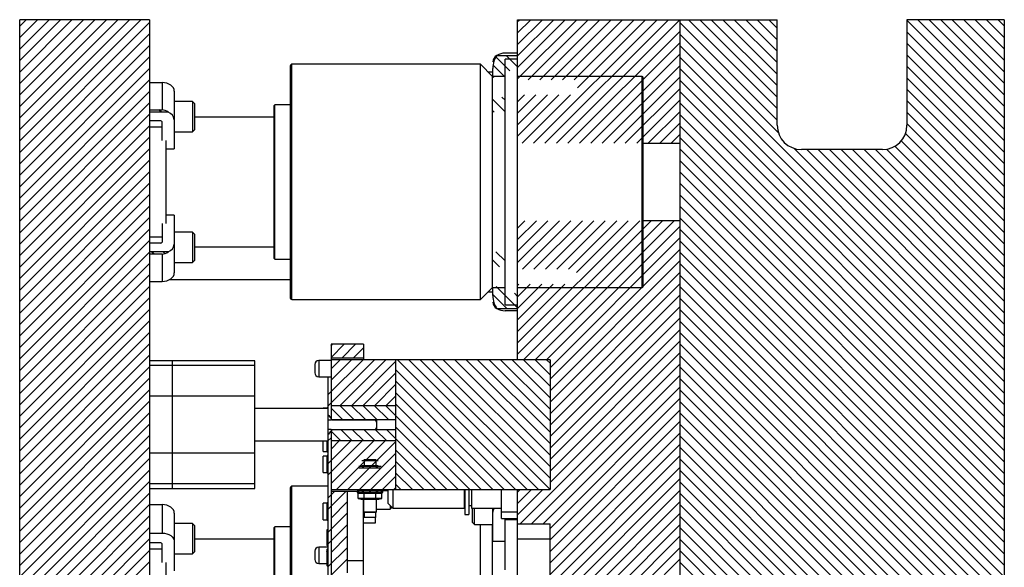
# Model space of a CAD drawing. Header units: inches. Extents: x 1907 to 2452, y -210 to -54.
# Tile 150 of 256: x 1952.76 to 1967.94, y -142.97 to -134.54. Entities that reach past the tile are written whole.
import ezdxf

# ---------------------------------------------------------------- set-up
doc = ezdxf.new("R2010")
doc.units = ezdxf.units.IN
doc.header["$LTSCALE"] = 0.5
doc.header["$MEASUREMENT"] = 0
doc.layers.add('SID-M-F', color=202, linetype='Continuous')
doc.layers.add('SID-M-S', color=105, linetype='Continuous')

msp = doc.modelspace()

# ---------------------------------------------------------------- linework, layer by layer
at = {"layer": 'SID-M-F', "linetype": 'Continuous'}
for p, q in [((1952.7648, -134.63591), (1952.86357, -134.53715)), ((1952.7648, -134.81269), (1953.04034, -134.53715)), ((1952.7648, -134.98946), (1953.21712, -134.53715)), ((1952.7648, -135.16624), (1953.3939, -134.53715)), ((1952.7648, -135.34302), (1953.57067, -134.53715)), ((1952.7648, -135.51979), (1953.74745, -134.53715)), ((1952.7648, -135.69657), (1953.92423, -134.53715)), ((1952.7648, -135.87335), (1954.101, -134.53715)), ((1952.7648, -136.05012), (1954.27778, -134.53715)), ((1952.7648, -136.2269), (1954.45456, -134.53715)), ((1952.7648, -136.40368), (1954.63133, -134.53715)), ((1960.43705, -134.56507), (1960.46496, -134.53715)), ((1960.43705, -134.74184), (1960.64174, -134.53715)), ((1960.43705, -134.91862), (1960.81852, -134.53715)), ((1960.43705, -135.0954), (1960.99529, -134.53715)), ((1960.43705, -135.27217), (1961.17207, -134.53715)), ((1960.43705, -135.44895), (1961.34885, -134.53715)), ((1960.60091, -135.46186), (1961.52562, -134.53715)), ((1960.68215, -136.44129), (1962.58628, -134.53715)), ((1960.77769, -135.46186), (1961.7024, -134.53715)), ((1960.85892, -136.44129), (1962.76306, -134.53715)), ((1960.95446, -135.46186), (1961.87918, -134.53715)), ((1961.0357, -136.44129), (1962.93705, -134.53994)), ((1961.13124, -135.46186), (1962.05595, -134.53715)), ((1961.30802, -135.46186), (1962.23273, -134.53715)), ((1961.36186, -135.5848), (1962.40951, -134.53715)), ((1964.43705, -135.90561), (1963.06859, -134.53715)), ((1964.43705, -135.72883), (1963.24537, -134.53715)), ((1964.43705, -135.55205), (1963.42214, -134.53715)), ((1964.43705, -135.37527), (1963.59892, -134.53715)), ((1964.43705, -135.1985), (1963.7757, -134.53715)), ((1964.43705, -135.02172), (1963.95247, -134.53715)), ((1964.43705, -134.84494), (1964.12925, -134.53715)), ((1964.43705, -134.66817), (1964.30603, -134.53715)), ((1967.93705, -136.04685), (1966.43705, -134.54685)), ((1967.93705, -135.87007), (1966.60412, -134.53715)), ((1967.93705, -135.69329), (1966.7809, -134.53715)), ((1967.93705, -135.51652), (1966.95768, -134.53715)), ((1967.93705, -135.33974), (1967.13445, -134.53715)), ((1967.93705, -135.16296), (1967.31123, -134.53715)), ((1967.93705, -134.98619), (1967.48801, -134.53715)), ((1967.93705, -134.80941), (1967.66479, -134.53715)), ((1967.93705, -134.63263), (1967.84156, -134.53715)), ((1952.7648, -136.58045), (1954.7648, -134.58045)), ((1961.21248, -136.44129), (1962.93705, -134.71672)), ((1964.43705, -136.08238), (1962.93705, -134.58238)), ((1967.93705, -136.22362), (1966.43705, -134.72362)), ((1952.7648, -136.75723), (1954.7648, -134.75723)), ((1964.45778, -136.27989), (1962.93705, -134.75916)), ((1952.7648, -136.93401), (1954.7648, -134.93401)), ((1961.38925, -136.44129), (1962.93705, -134.89349)), ((1967.93705, -139.93594), (1962.93705, -134.93594)), ((1967.93705, -136.4004), (1966.43705, -134.9004)), ((1952.7648, -137.11078), (1954.7648, -135.11078)), ((1960.31975, -135.32385), (1960.10431, -135.1084)), ((1960.43705, -135.26436), (1960.25962, -135.08693)), ((1960.43705, -135.08759), (1960.43639, -135.08693)), ((1961.56603, -136.44129), (1962.93705, -135.07027)), ((1967.93705, -140.11271), (1962.93705, -135.11271)), ((1967.93705, -136.57718), (1966.43705, -135.07718)), ((1952.7648, -137.28756), (1954.7648, -135.28756)), ((1960.24405, -135.42492), (1960.05828, -135.23915)), ((1961.74281, -136.44129), (1962.93705, -135.24705)), ((1967.93705, -140.28949), (1962.93705, -135.28949)), ((1967.93705, -136.75395), (1966.43705, -135.25395)), ((1952.7648, -137.46434), (1954.7648, -135.46434)), ((1960.0708, -135.42845), (1960.05505, -135.41269)), ((1961.91958, -136.44129), (1962.93705, -135.42382)), ((1967.93705, -140.46627), (1962.93705, -135.46627)), ((1967.93705, -136.93073), (1966.43705, -135.43073)), ((1962.09636, -136.44129), (1962.93705, -135.6006)), ((1967.93705, -137.10751), (1966.43705, -135.60751)), ((1952.7648, -137.64112), (1954.7648, -135.64112)), ((1960.24405, -135.95525), (1960.05505, -135.76625)), ((1960.24405, -135.77847), (1960.19461, -135.72903)), ((1960.43705, -135.8025), (1960.54393, -135.69562)), ((1960.43705, -135.97928), (1960.72071, -135.69562)), ((1960.43705, -136.15606), (1960.89748, -135.69562)), ((1960.43705, -136.33283), (1961.07426, -135.69562)), ((1960.50537, -136.44129), (1961.25104, -135.69562)), ((1962.27314, -136.44129), (1962.93705, -135.77738)), ((1967.93705, -140.64304), (1962.93705, -135.64304)), ((1967.93705, -137.28428), (1966.43705, -135.78428)), ((1952.7648, -137.81789), (1954.7648, -135.81789)), ((1954.94924, -135.96374), (1954.91126, -135.92576)), ((1960.07577, -135.96374), (1960.05505, -135.94302)), ((1967.93705, -140.81982), (1962.93705, -135.81982)), ((1952.7648, -137.99467), (1954.7648, -135.99467)), ((1954.77247, -135.96374), (1954.7648, -135.95608)), ((1962.44991, -136.44129), (1962.93705, -135.95415)), ((1967.93705, -140.9966), (1962.93705, -135.9966)), ((1967.93705, -137.46106), (1966.43705, -135.96106)), ((1952.7648, -138.17145), (1954.7648, -136.17145)), ((1962.62669, -136.44129), (1962.93705, -136.13093)), ((1967.93705, -141.17337), (1962.93705, -136.17337)), ((1967.93705, -137.63784), (1966.43705, -136.13784)), ((1952.7648, -138.34822), (1954.7648, -136.34822)), ((1962.80347, -136.44129), (1962.93705, -136.30771)), ((1967.93705, -141.35015), (1962.93705, -136.35015)), ((1967.93705, -137.81461), (1966.41306, -136.29063)), ((1952.7648, -138.525), (1954.7648, -136.525)), ((1967.93705, -141.52693), (1962.93705, -136.52693)), ((1967.93705, -139.75916), (1964.69431, -136.51642)), ((1967.93705, -139.58238), (1964.89181, -136.53715)), ((1967.93705, -139.40561), (1965.06859, -136.53715)), ((1967.93705, -139.22883), (1965.24537, -136.53715)), ((1967.93705, -139.05205), (1965.42214, -136.53715)), ((1967.93705, -138.87527), (1965.59892, -136.53715)), ((1967.93705, -138.6985), (1965.7757, -136.53715)), ((1967.93705, -138.52172), (1965.95247, -136.53715)), ((1967.93705, -138.34494), (1966.12323, -136.53112)), ((1967.93705, -138.16817), (1966.25243, -136.48355)), ((1967.93705, -137.99139), (1966.34784, -136.40218)), ((1952.7648, -138.70178), (1954.7648, -136.70178)), ((1967.93705, -141.7037), (1962.93705, -136.7037)), ((1952.7648, -138.87855), (1954.7648, -136.87855)), ((1967.93705, -141.88048), (1962.93705, -136.88048)), ((1952.7648, -139.05533), (1954.7648, -137.05533)), ((1967.93705, -142.05726), (1962.93705, -137.05726)), ((1952.7648, -139.23211), (1954.7648, -137.23211)), ((1967.93705, -142.23403), (1962.93705, -137.23403)), ((1952.7648, -139.40888), (1954.7648, -137.40888)), ((1967.93705, -142.41081), (1962.93705, -137.41081)), ((1952.7648, -139.58566), (1954.7648, -137.58566)), ((1967.93705, -142.58759), (1962.93705, -137.58759)), ((1952.7648, -139.76244), (1954.7648, -137.76244)), ((1960.43705, -137.74705), (1960.55108, -137.63301)), ((1960.43705, -137.92382), (1960.72786, -137.63301)), ((1960.43705, -138.1006), (1960.90464, -137.63301)), ((1960.43705, -138.27738), (1961.08141, -137.63301)), ((1960.43705, -139.51481), (1962.31885, -137.63301)), ((1960.43705, -139.69159), (1962.49563, -137.63301)), ((1960.51252, -138.37868), (1961.25819, -137.63301)), ((1960.53008, -139.77534), (1962.6724, -137.63301)), ((1960.6893, -138.37868), (1961.43497, -137.63301)), ((1960.70685, -139.77534), (1962.84918, -137.63301)), ((1960.86607, -138.37868), (1961.61174, -137.63301)), ((1960.88363, -139.77534), (1962.93705, -137.72192)), ((1961.04285, -138.37868), (1961.78852, -137.63301)), ((1961.21963, -138.37868), (1961.9653, -137.63301)), ((1961.34393, -138.43115), (1962.14207, -137.63301)), ((1960.93705, -139.8987), (1962.93705, -137.8987)), ((1967.93705, -142.76436), (1962.93705, -137.76436)), ((1952.7648, -139.93921), (1954.7648, -137.93921)), ((1967.93705, -142.94114), (1962.93705, -137.94114)), ((1952.7648, -140.11599), (1954.7648, -138.11599)), ((1954.83594, -138.14853), (1954.79796, -138.11055)), ((1955.00368, -138.1395), (1954.97473, -138.11055)), ((1960.24405, -138.25334), (1960.10126, -138.11055)), ((1960.93705, -140.07547), (1962.93705, -138.07547)), ((1967.93705, -143.11792), (1962.93705, -138.11792)), ((1952.7648, -140.29277), (1954.7648, -138.29277)), ((1960.15919, -138.34526), (1960.05505, -138.24112)), ((1960.93705, -140.25225), (1962.93705, -138.25225)), ((1967.93705, -143.29469), (1962.93705, -138.29469)), ((1952.7648, -140.46954), (1954.7648, -138.46954)), ((1960.93705, -140.42903), (1962.93705, -138.42903)), ((1967.93705, -143.47147), (1962.93705, -138.47147)), ((1952.7648, -140.64632), (1954.7648, -138.64632)), ((1960.43705, -138.97667), (1960.10623, -138.64585)), ((1960.43705, -138.63093), (1960.45554, -138.61243)), ((1960.43705, -138.80771), (1960.63232, -138.61243)), ((1960.43705, -138.98448), (1960.8091, -138.61243)), ((1960.43705, -139.16126), (1960.98587, -138.61243)), ((1960.43705, -139.33804), (1961.16265, -138.61243)), ((1960.93705, -140.6058), (1962.93705, -138.6058)), ((1967.93705, -143.64825), (1962.93705, -138.64825)), ((1952.7648, -140.8231), (1954.7648, -138.8231)), ((1960.27096, -138.98737), (1960.05505, -138.77145)), ((1960.43705, -138.7999), (1960.3876, -138.75045)), ((1960.93705, -140.78258), (1962.93705, -138.78258)), ((1967.93705, -143.82502), (1962.93705, -138.82502)), ((1960.93705, -140.95936), (1962.93705, -138.95936)), ((1952.7648, -140.99987), (1954.7648, -138.99987)), ((1967.93705, -144.0018), (1962.93705, -139.0018)), ((1952.7648, -141.17665), (1954.7648, -139.17665)), ((1960.93705, -141.13613), (1962.93705, -139.13613)), ((1967.93705, -144.17858), (1962.93705, -139.17858)), ((1952.7648, -141.35343), (1954.7648, -139.35343)), ((1960.93705, -141.31291), (1962.93705, -139.31291)), ((1967.93705, -144.35535), (1962.93705, -139.35535)), ((1952.7648, -141.5302), (1954.7648, -139.5302)), ((1957.56205, -139.56139), (1957.58628, -139.53715)), ((1957.56205, -139.73816), (1957.76306, -139.53715)), ((1957.7329, -139.74409), (1957.93984, -139.53715)), ((1960.93705, -141.48969), (1962.93705, -139.48969)), ((1967.93705, -144.53213), (1962.93705, -139.53213)), ((1952.7648, -141.70698), (1954.7648, -139.70698)), ((1957.90968, -139.74409), (1958.06205, -139.59172)), ((1960.93705, -141.66646), (1962.93705, -139.66646)), ((1967.93705, -144.70891), (1962.93705, -139.70891)), ((1952.7648, -141.88376), (1954.7648, -139.88376)), ((1957.5148, -140.31574), (1958.0552, -139.77534)), ((1957.5148, -140.49251), (1958.23198, -139.77534)), ((1957.56205, -139.91494), (1957.70165, -139.77534)), ((1957.56205, -140.09172), (1957.87843, -139.77534)), ((1957.70535, -140.47874), (1958.40876, -139.77534)), ((1957.88213, -140.47874), (1958.56205, -139.79882)), ((1960.58406, -141.77534), (1958.58406, -139.77534)), ((1960.76084, -141.77534), (1958.76084, -139.77534)), ((1960.93705, -141.77477), (1958.93762, -139.77534)), ((1960.93705, -141.59799), (1959.11439, -139.77534)), ((1960.93705, -141.42122), (1959.29117, -139.77534)), ((1960.93705, -141.24444), (1959.46795, -139.77534)), ((1960.93705, -141.06766), (1959.64472, -139.77534)), ((1960.93705, -140.89089), (1959.8215, -139.77534)), ((1960.93705, -140.71411), (1959.99828, -139.77534)), ((1960.93705, -140.53733), (1960.17505, -139.77534)), ((1960.93705, -140.36056), (1960.35183, -139.77534)), ((1960.47707, -142.30322), (1962.93705, -139.84324)), ((1960.93705, -140.18378), (1960.52861, -139.77534)), ((1960.93705, -140.007), (1960.70538, -139.77534)), ((1960.93705, -139.83023), (1960.88216, -139.77534)), ((1967.93705, -144.88568), (1962.93705, -139.88568)), ((1958.0589, -140.47874), (1958.56205, -139.9756)), ((1960.40729, -141.77534), (1958.56205, -139.9301)), ((1960.65384, -142.30322), (1962.93705, -140.02002)), ((1952.7648, -142.06053), (1954.7648, -140.06053)), ((1958.23568, -140.47874), (1958.56205, -140.15238)), ((1960.23051, -141.77534), (1958.56205, -140.10688)), ((1967.93705, -145.06246), (1962.93705, -140.06246)), ((1952.7648, -142.23731), (1954.7648, -140.23731)), ((1958.41246, -140.47874), (1958.56205, -140.32915)), ((1960.05373, -141.77534), (1958.56205, -140.28365)), ((1960.83062, -142.30322), (1962.93705, -140.19679)), ((1967.93705, -145.23924), (1962.93705, -140.23924)), ((1952.7648, -142.41409), (1954.7648, -140.41409)), ((1957.91521, -140.69747), (1957.69648, -140.47874)), ((1958.09198, -140.69747), (1957.87325, -140.47874)), ((1958.26876, -140.69747), (1958.05003, -140.47874)), ((1958.44554, -140.69747), (1958.22681, -140.47874)), ((1959.70018, -141.77534), (1958.40358, -140.47874)), ((1959.87695, -141.77534), (1958.56205, -140.46043)), ((1960.93705, -142.37357), (1962.93705, -140.37357)), ((1967.93705, -145.41601), (1962.93705, -140.41601)), ((1952.7648, -142.59086), (1954.7648, -140.59086)), ((1957.73843, -140.69747), (1957.56205, -140.52109)), ((1960.93705, -142.55035), (1962.93705, -140.55035)), ((1967.93705, -145.59279), (1962.93705, -140.59279)), ((1952.7648, -142.76764), (1954.7648, -140.76764)), ((1960.93705, -142.72712), (1962.93705, -140.72712)), ((1967.93705, -145.76957), (1962.93705, -140.76957)), ((1952.7648, -142.94442), (1954.7648, -140.94442)), ((1957.71274, -141.02534), (1957.56205, -140.87464)), ((1957.88952, -141.02534), (1957.71738, -140.8532)), ((1958.06629, -141.02534), (1957.89416, -140.8532)), ((1958.24307, -141.02534), (1958.07093, -140.8532)), ((1958.41985, -141.02534), (1958.24771, -140.8532)), ((1959.34662, -141.77534), (1958.42449, -140.8532)), ((1959.5234, -141.77534), (1958.56205, -140.81398)), ((1960.93705, -142.9039), (1962.93705, -140.9039)), ((1967.93705, -145.94634), (1962.93705, -140.94634)), ((1957.5148, -141.02284), (1957.56205, -140.9756)), ((1957.5148, -141.3764), (1957.86586, -141.02534)), ((1957.5148, -141.55317), (1958.04264, -141.02534)), ((1957.56205, -141.15238), (1957.68909, -141.02534)), ((1957.56205, -141.68271), (1958.21942, -141.02534)), ((1957.64619, -141.77534), (1958.39619, -141.02534)), ((1957.82297, -141.77534), (1958.56205, -141.03626)), ((1960.93705, -143.08068), (1962.93705, -141.08068)), ((1952.7648, -143.12119), (1954.7648, -141.12119)), ((1957.99975, -141.77534), (1958.56205, -141.21304)), ((1959.16985, -141.77534), (1958.56205, -141.16754)), ((1967.93705, -146.12312), (1962.93705, -141.12312)), ((1952.7648, -143.29797), (1954.7648, -141.29797)), ((1958.17652, -141.77534), (1958.56205, -141.38981)), ((1958.99307, -141.77534), (1958.56205, -141.34431)), ((1960.93705, -143.25745), (1962.93705, -141.25745)), ((1967.93705, -146.2999), (1962.93705, -141.2999)), ((1952.7648, -143.47475), (1954.7648, -141.47475)), ((1958.81629, -141.77534), (1958.56205, -141.52109)), ((1960.93705, -143.43423), (1962.93705, -141.43423)), ((1967.93705, -146.47667), (1962.93705, -141.47667)), ((1952.7648, -143.65152), (1954.7648, -141.65152)), ((1958.3533, -141.77534), (1958.56205, -141.56659)), ((1958.63952, -141.77534), (1958.56205, -141.69787)), ((1960.93705, -143.61101), (1962.93705, -141.61101)), ((1967.93705, -146.65345), (1962.93705, -141.65345)), ((1952.7648, -143.8283), (1954.7648, -141.8283)), ((1957.5148, -141.90673), (1957.61494, -141.80659)), ((1957.5148, -142.0835), (1957.79172, -141.80659)), ((1958.53008, -141.77534), (1958.56205, -141.74337)), ((1960.43705, -141.81291), (1960.47462, -141.77534)), ((1960.43705, -141.98969), (1960.6514, -141.77534)), ((1960.43705, -142.16646), (1960.82817, -141.77534)), ((1960.93705, -143.78778), (1962.93705, -141.78778)), ((1967.93705, -146.83023), (1962.93705, -141.83023)), ((1952.7648, -144.00508), (1954.7648, -142.00508)), ((1957.56205, -142.21304), (1957.81205, -141.96304)), ((1960.93705, -143.96456), (1962.93705, -141.96456)), ((1967.93705, -147.007), (1962.93705, -142.007)), ((1957.5148, -142.43706), (1957.81205, -142.13981)), ((1960.93705, -144.14134), (1962.93705, -142.14134)), ((1952.7648, -144.18185), (1954.7648, -142.18185)), ((1967.93705, -147.18378), (1962.93705, -142.18378)), ((1952.7648, -144.35863), (1954.7648, -142.35863)), ((1957.5148, -142.61383), (1957.81205, -142.31659)), ((1960.93705, -144.31811), (1962.93705, -142.31811)), ((1967.93705, -147.36056), (1962.93705, -142.36056)), ((1952.7648, -144.53541), (1954.7648, -142.53541)), ((1957.56205, -142.74337), (1957.81205, -142.49337)), ((1960.93705, -144.49489), (1962.93705, -142.49489)), ((1967.93705, -147.53733), (1962.93705, -142.53733)), ((1952.7648, -144.71218), (1954.7648, -142.71218)), ((1957.5148, -142.96739), (1957.81205, -142.67014)), ((1960.93705, -144.67167), (1962.93705, -142.67167)), ((1967.93705, -147.71411), (1962.93705, -142.71411)), ((1952.7648, -144.88896), (1954.7648, -142.88896)), ((1957.5148, -143.14416), (1957.81205, -142.84692)), ((1960.93705, -144.84844), (1962.93705, -142.84844)), ((1967.93705, -147.89089), (1962.93705, -142.89089))]:
    msp.add_line(p, q, dxfattribs=at)
at = {"layer": 'SID-M-S'}
for p, q in [((1954.7648, -134.53715), (1952.7648, -134.53715)), ((1952.7648, -153.03715), (1952.7648, -134.53715)), ((1954.7648, -134.53715), (1954.7648, -141.21265)), ((1960.43705, -134.53715), (1964.43705, -134.53715)), ((1960.43705, -139.77534), (1960.43705, -134.53715)), ((1962.93705, -134.53715), (1962.93705, -153.03715)), ((1964.43705, -136.16215), (1964.43705, -134.53715)), ((1966.43705, -134.53715), (1966.43705, -136.16215)), ((1967.93705, -134.53715), (1966.43705, -134.53715)), ((1967.93705, -134.53715), (1967.93705, -153.03715)), ((1960.11878, -135.08693), (1960.43705, -135.08693)), ((1960.43705, -135.05336), (1960.24405, -135.05336)), ((1960.43705, -135.14565), (1960.24405, -135.14565)), ((1960.24405, -138.92865), (1960.24405, -135.14565)), ((1956.93705, -138.82965), (1956.93705, -135.24465)), ((1959.86355, -135.22465), (1956.95705, -135.22465)), ((1956.95705, -138.84965), (1956.95705, -135.22465)), ((1960.05105, -135.41215), (1959.86355, -135.22465)), ((1959.86355, -138.84965), (1959.86355, -135.22465)), ((1960.05505, -135.41215), (1960.05505, -135.28708)), ((1960.05505, -135.34437), (1959.98326, -135.34437)), ((1960.24405, -135.41215), (1960.05105, -135.41215)), ((1960.05105, -138.66215), (1960.05105, -135.41215)), ((1962.35455, -135.41215), (1960.43705, -135.41215)), ((1962.35455, -138.66215), (1962.35455, -135.41215)), ((1962.37455, -138.64215), (1962.37455, -135.43215)), ((1954.7648, -135.50635), (1954.9578, -135.50635)), ((1954.9578, -135.50635), (1954.9578, -135.92576)), ((1954.99468, -135.50892), (1954.9578, -135.50635)), ((1955.03013, -135.51652), (1954.99468, -135.50892)), ((1955.06281, -135.52887), (1955.03013, -135.51652)), ((1955.09145, -135.54549), (1955.06281, -135.52887)), ((1955.11495, -135.56574), (1955.09145, -135.54549)), ((1955.13242, -135.58885), (1955.11495, -135.56574)), ((1955.14317, -135.61392), (1955.13242, -135.58885)), ((1955.1468, -135.63999), (1955.14317, -135.61392)), ((1955.1468, -135.63999), (1955.1468, -136.52438)), ((1954.7648, -135.92576), (1954.9578, -135.92576)), ((1955.42805, -135.79735), (1955.1468, -135.79735)), ((1955.4593, -135.8286), (1955.42805, -135.79735)), ((1955.42805, -135.79735), (1955.42805, -136.2661)), ((1955.4593, -135.8286), (1955.4593, -136.23485)), ((1956.68705, -138.21677), (1956.68705, -135.85752)), ((1956.93705, -135.84965), (1956.69492, -135.84965)), ((1956.69492, -138.22465), (1956.69492, -135.84965)), ((1955.05491, -135.96374), (1954.7648, -135.96374)), ((1956.68705, -136.03715), (1955.4593, -136.03715)), ((1954.9403, -136.09678), (1954.7648, -136.09678)), ((1954.7648, -136.18798), (1954.9578, -136.18798)), ((1954.9578, -136.40008), (1954.9578, -136.10916)), ((1955.42805, -136.2661), (1955.4593, -136.23485)), ((1955.1468, -136.2661), (1955.42805, -136.2661)), ((1955.0148, -136.40008), (1955.0148, -137.67422)), ((1955.0148, -136.52438), (1955.1468, -136.52438)), ((1962.37455, -136.44129), (1962.93705, -136.44129)), ((1966.06205, -136.53715), (1964.81205, -136.53715)), ((1955.1468, -137.54992), (1955.0148, -137.54992)), ((1955.1468, -137.54992), (1955.1468, -138.43431)), ((1954.9578, -137.67422), (1954.9578, -137.96514)), ((1962.93705, -137.63301), (1962.37455, -137.63301)), ((1954.9578, -137.88632), (1954.7648, -137.88632)), ((1955.42805, -137.80819), (1955.1468, -137.80819)), ((1955.4593, -137.83944), (1955.42805, -137.80819)), ((1955.42805, -137.80819), (1955.42805, -138.27694)), ((1955.4593, -137.83944), (1955.4593, -138.24569)), ((1954.9403, -137.97752), (1954.7648, -137.97752)), ((1955.4593, -138.03715), (1956.68705, -138.03715)), ((1955.05491, -138.11055), (1954.7648, -138.11055)), ((1954.9578, -138.14853), (1954.7648, -138.14853)), ((1954.9578, -138.14853), (1954.9578, -138.56795)), ((1955.1468, -138.27694), (1955.42805, -138.27694)), ((1955.42805, -138.27694), (1955.4593, -138.24569)), ((1956.69492, -138.22465), (1956.93705, -138.22465)), ((1955.09145, -138.52881), (1955.11495, -138.50855)), ((1955.11495, -138.50855), (1955.13242, -138.48545)), ((1955.13242, -138.48545), (1955.14317, -138.46038)), ((1955.14317, -138.46038), (1955.1468, -138.43431)), ((1954.7648, -138.56795), (1954.9578, -138.56795)), ((1954.9578, -138.56795), (1954.99468, -138.56538)), ((1954.99468, -138.56538), (1955.03013, -138.55778)), ((1955.03013, -138.55778), (1955.06281, -138.54543)), ((1955.06281, -138.54543), (1955.09145, -138.52881)), ((1955.0785, -138.53715), (1956.93705, -138.53715)), ((1959.86355, -138.84965), (1960.05105, -138.66215)), ((1960.05105, -138.66215), (1960.24405, -138.66215)), ((1960.05505, -138.78722), (1960.05505, -138.66215)), ((1960.43705, -138.66215), (1962.35455, -138.66215)), ((1959.98326, -138.72993), (1960.05505, -138.72993)), ((1956.95705, -138.84965), (1959.86355, -138.84965)), ((1960.24405, -138.92865), (1960.43705, -138.92865)), ((1960.11878, -138.98737), (1960.43705, -138.98737)), ((1960.43705, -139.02094), (1960.24405, -139.02094)), ((1957.56205, -139.53715), (1957.56205, -140.69924)), ((1958.06205, -139.53715), (1957.56205, -139.53715)), ((1958.06205, -139.53715), (1958.06205, -139.77534)), ((1956.3898, -139.79034), (1954.7648, -139.79034)), ((1956.3898, -139.86548), (1954.7648, -139.86548)), ((1955.1148, -139.79034), (1955.1148, -141.76034)), ((1956.3898, -141.76034), (1956.3898, -139.79034)), ((1957.31205, -139.84915), (1957.31205, -139.97515)), ((1957.56205, -139.78715), (1957.37405, -139.78715)), ((1957.37405, -139.78715), (1957.37405, -140.03715)), ((1957.56205, -139.74409), (1958.06205, -139.74409)), ((1960.93705, -139.77534), (1957.56205, -139.77534)), ((1958.56205, -141.77534), (1958.56205, -139.77534)), ((1960.93705, -139.77534), (1960.93705, -141.77534)), ((1957.37405, -140.03715), (1957.56205, -140.03715)), ((1957.5148, -140.03715), (1957.5148, -152.53715)), ((1956.3898, -140.33803), (1954.7648, -140.33803)), ((1957.56205, -140.47874), (1958.56205, -140.47874)), ((1957.5148, -140.52534), (1956.3898, -140.52534)), ((1957.49805, -140.52014), (1957.44205, -140.52014)), ((1957.44205, -140.52534), (1957.44205, -140.52014)), ((1957.49805, -140.52014), (1957.49805, -140.52534)), ((1957.5148, -140.69924), (1957.56205, -140.69924)), ((1957.56205, -140.69747), (1958.56205, -140.69747)), ((1957.5748, -140.69828), (1958.2448, -140.69828)), ((1958.2448, -140.69828), (1958.2648, -140.73877)), ((1958.2648, -140.69747), (1958.2648, -140.8532)), ((1957.56205, -140.85143), (1957.5148, -140.85143)), ((1957.56205, -140.85143), (1957.56205, -148.60408)), ((1958.56205, -140.8532), (1957.56205, -140.8532)), ((1958.2448, -140.85239), (1957.5748, -140.85239)), ((1956.3898, -141.02534), (1957.5148, -141.02534)), ((1957.44205, -141.18605), (1957.44205, -141.02534)), ((1957.49805, -141.02534), (1957.49805, -141.18605)), ((1958.56205, -141.02534), (1957.56205, -141.02534)), ((1956.3898, -141.21265), (1954.7648, -141.21265)), ((1954.7648, -141.21265), (1954.7648, -149.1654)), ((1957.44205, -141.18605), (1957.49805, -141.18605)), ((1957.49805, -141.25833), (1957.44205, -141.25833)), ((1957.44205, -141.51282), (1957.44205, -141.25833)), ((1957.49805, -141.25833), (1957.49805, -141.51282)), ((1958.03703, -141.32769), (1958.28706, -141.32769)), ((1958.25565, -141.31536), (1958.06845, -141.31536)), ((1958.07113, -141.32769), (1958.07113, -141.40933)), ((1958.25297, -141.32769), (1958.25297, -141.40933)), ((1957.44205, -141.51282), (1957.49805, -141.51282)), ((1958.33252, -141.42166), (1957.99157, -141.42166)), ((1958.33252, -141.44528), (1957.99157, -141.44528)), ((1958.28706, -141.40933), (1958.03703, -141.40933)), ((1958.05224, -141.44528), (1958.05224, -141.42166)), ((1958.05905, -141.42166), (1958.05905, -141.44528)), ((1958.158, -141.44528), (1958.158, -141.42166)), ((1958.16205, -141.42166), (1958.16205, -141.44528)), ((1958.16609, -141.42166), (1958.16609, -141.44528)), ((1958.26505, -141.44528), (1958.26505, -141.42166)), ((1958.27185, -141.42166), (1958.27185, -141.44528)), ((1956.3898, -141.68519), (1954.7648, -141.68519)), ((1954.7648, -141.76034), (1956.3898, -141.76034)), ((1956.93705, -145.32965), (1956.93705, -141.74465)), ((1957.5148, -141.72465), (1956.95705, -141.72465)), ((1956.95705, -145.34965), (1956.95705, -141.72465)), ((1957.56205, -141.77534), (1960.93705, -141.77534)), ((1957.9652, -141.80659), (1957.56205, -141.80659)), ((1957.81205, -141.80659), (1957.81205, -143.05659)), ((1957.9652, -141.79437), (1957.9652, -141.81799)), ((1957.9652, -141.79437), (1958.3589, -141.79437)), ((1957.9652, -141.81799), (1958.3589, -141.81799)), ((1958.02622, -141.81799), (1957.9802, -141.83032)), ((1957.9802, -141.91196), (1957.9802, -141.83032)), ((1957.9802, -141.83032), (1958.34389, -141.83032)), ((1957.98134, -141.81799), (1957.98134, -141.79437)), ((1957.9847, -141.79437), (1957.9847, -141.81799)), ((1958.05224, -141.81799), (1958.05224, -141.79437)), ((1958.05905, -141.79437), (1958.05905, -141.81799)), ((1958.06205, -141.77534), (1958.06205, -141.79437)), ((1958.06362, -141.77534), (1958.06362, -141.79437)), ((1958.07113, -141.91196), (1958.07113, -141.83032)), ((1958.158, -141.81799), (1958.158, -141.79437)), ((1958.16205, -141.81799), (1958.16205, -141.79437)), ((1958.16609, -141.79437), (1958.16609, -141.81799)), ((1958.25297, -141.91196), (1958.25297, -141.83032)), ((1958.26047, -141.79437), (1958.26047, -141.77534)), ((1958.26505, -141.81799), (1958.26505, -141.79437)), ((1958.27185, -141.79437), (1958.27185, -141.81799)), ((1958.34389, -141.83032), (1958.29787, -141.81799)), ((1958.31408, -141.79437), (1958.31415, -141.7942)), ((1958.31415, -141.7942), (1958.31655, -141.78215)), ((1958.31655, -141.78215), (1958.31655, -141.77534)), ((1958.32005, -141.77534), (1958.32005, -141.78715)), ((1958.32005, -141.78715), (1958.43705, -141.78715)), ((1958.33939, -141.81799), (1958.33939, -141.79437)), ((1958.34275, -141.79437), (1958.34275, -141.81799)), ((1958.34389, -141.91196), (1958.34389, -141.83032)), ((1958.3589, -141.81799), (1958.3589, -141.79437)), ((1958.43705, -141.77534), (1958.43705, -141.98215)), ((1958.51705, -141.77534), (1958.51705, -142.06215)), ((1959.61505, -141.77534), (1959.61505, -142.06215)), ((1959.62505, -141.77534), (1959.62505, -142.16114)), ((1959.68705, -141.77534), (1959.68705, -142.16114)), ((1959.72705, -141.77534), (1959.72705, -142.06215)), ((1960.18705, -142.22215), (1960.18705, -141.77534)), ((1960.43705, -147.72809), (1960.43705, -141.77534)), ((1954.7648, -142.00635), (1954.9578, -142.00635)), ((1954.9578, -142.00635), (1954.9578, -142.44475)), ((1954.99468, -142.00892), (1954.9578, -142.00635)), ((1955.03013, -142.01652), (1954.99468, -142.00892)), ((1957.49805, -141.98668), (1957.44205, -141.98668)), ((1957.44205, -142.24116), (1957.44205, -141.98668)), ((1957.49805, -141.98668), (1957.49805, -142.24116)), ((1957.9802, -141.91196), (1958.02622, -141.92429)), ((1958.34389, -141.91196), (1957.9802, -141.91196)), ((1958.02622, -141.92429), (1958.29787, -141.92429)), ((1958.06205, -147.57914), (1958.06205, -141.92429)), ((1958.06362, -141.92429), (1958.06362, -142.11786)), ((1958.26047, -142.11786), (1958.26047, -141.92429)), ((1958.29787, -141.92429), (1958.34389, -141.91196)), ((1958.43705, -141.98215), (1958.51705, -142.06215)), ((1955.06281, -142.02887), (1955.03013, -142.01652)), ((1955.09145, -142.04549), (1955.06281, -142.02887)), ((1955.11495, -142.06574), (1955.09145, -142.04549)), ((1955.13242, -142.08885), (1955.11495, -142.06574)), ((1955.14317, -142.11392), (1955.13242, -142.08885)), ((1955.1468, -142.13999), (1955.14317, -142.11392)), ((1955.1468, -142.13999), (1955.1468, -143.02438)), ((1958.06205, -142.16215), (1958.07346, -142.16215)), ((1958.06362, -142.11786), (1958.07346, -142.1277)), ((1958.06362, -142.11786), (1958.26047, -142.11786)), ((1958.07346, -142.1277), (1958.07346, -142.20644)), ((1958.25063, -142.1277), (1958.07346, -142.1277)), ((1958.25063, -142.1277), (1958.26047, -142.11786)), ((1958.25063, -142.20644), (1958.25063, -142.1277)), ((1958.26047, -142.07465), (1958.47455, -142.07465)), ((1958.47455, -142.01965), (1958.47455, -142.07465)), ((1958.47455, -142.07465), (1958.49955, -142.04965)), ((1958.49955, -142.04465), (1958.49955, -142.04965)), ((1958.51705, -142.06215), (1959.61505, -142.06215)), ((1959.61505, -142.05657), (1959.62505, -142.04818)), ((1959.62505, -142.16114), (1959.68705, -142.16114)), ((1959.68705, -142.01965), (1959.72705, -142.01965)), ((1959.72705, -142.06215), (1960.18705, -142.06215)), ((1959.74255, -142.28187), (1959.74255, -142.06215)), ((1959.7738, -142.31312), (1959.7738, -142.06215)), ((1960.05505, -142.57139), (1960.05505, -142.06215)), ((1960.18705, -142.11677), (1960.43705, -142.11677)), ((1955.42805, -142.29735), (1955.1468, -142.29735)), ((1955.4593, -142.3286), (1955.42805, -142.29735)), ((1955.42805, -142.29735), (1955.42805, -142.7661)), ((1957.44205, -142.24116), (1957.49805, -142.24116)), ((1958.06205, -142.28715), (1958.24955, -142.28715)), ((1958.25063, -142.20644), (1958.07346, -142.20644)), ((1958.24955, -142.28715), (1958.24955, -142.20644)), ((1959.74255, -142.28187), (1959.7738, -142.31312)), ((1959.7738, -142.31312), (1960.05505, -142.31312)), ((1959.86355, -144.16215), (1959.86355, -142.31312)), ((1960.05105, -144.16215), (1960.05105, -142.31312)), ((1960.18705, -142.22215), (1960.43705, -142.22215)), ((1960.24405, -143.01274), (1960.24405, -142.22215)), ((1960.24405, -142.23499), (1960.43705, -142.23499)), ((1960.43705, -142.30322), (1960.93705, -142.30322)), ((1960.93705, -146.94161), (1960.93705, -142.30322)), ((1954.7648, -142.44475), (1954.9578, -142.44475)), ((1954.9578, -142.44475), (1954.99468, -142.44732)), ((1954.99468, -142.44732), (1955.03013, -142.45493)), ((1955.03013, -142.45493), (1955.06281, -142.46728)), ((1955.06281, -142.46728), (1955.09145, -142.4839)), ((1955.4593, -142.3286), (1955.4593, -142.73485)), ((1956.68705, -144.71677), (1956.68705, -142.35752)), ((1956.93705, -142.34965), (1956.69492, -142.34965)), ((1956.69492, -144.72465), (1956.69492, -142.34965)), ((1957.49906, -142.39696), (1957.49906, -142.63141)), ((1957.49906, -142.39696), (1957.5148, -142.39696)), ((1957.5148, -142.42678), (1957.49906, -142.42678)), ((1957.51087, -142.39302), (1957.50299, -142.39302)), ((1957.50299, -142.63535), (1957.50299, -142.39302)), ((1957.50299, -142.43005), (1957.51087, -142.43005)), ((1957.51087, -142.39302), (1957.51087, -142.63535)), ((1954.9403, -142.59678), (1954.7648, -142.59678)), ((1954.9578, -142.90008), (1954.9578, -142.60916)), ((1955.09145, -142.4839), (1955.11495, -142.50415)), ((1955.11495, -142.50415), (1955.13242, -142.52725)), ((1955.13242, -142.52725), (1955.14317, -142.55232)), ((1955.14317, -142.55232), (1955.1468, -142.5784)), ((1956.68705, -142.53715), (1955.4593, -142.53715)), ((1957.49906, -142.60159), (1957.5148, -142.60159)), ((1957.51087, -142.51091), (1957.50299, -142.51091)), ((1957.51087, -142.51745), (1957.50299, -142.51745)), ((1957.50299, -142.59831), (1957.51087, -142.59831)), ((1960.05505, -142.57139), (1960.24405, -142.57139)), ((1960.93705, -142.53715), (1960.43705, -142.53715)), ((1954.7648, -142.68798), (1954.9578, -142.68798)), ((1955.1468, -142.7661), (1955.42805, -142.7661)), ((1955.42805, -142.7661), (1955.4593, -142.73485)), ((1957.31205, -142.72415), (1957.31205, -142.85015)), ((1957.5148, -142.66215), (1957.37405, -142.66215)), ((1957.37405, -142.66215), (1957.37405, -142.91215)), ((1957.5148, -142.63141), (1957.49906, -142.63141)), ((1957.49906, -142.69613), (1957.49906, -142.94332)), ((1957.49906, -142.72652), (1957.49913, -142.72617)), ((1957.49913, -142.75137), (1957.49906, -142.75172)), ((1957.49913, -142.72617), (1957.49936, -142.72583)), ((1957.49936, -142.75103), (1957.49913, -142.75137)), ((1957.49936, -142.72583), (1957.49972, -142.72552)), ((1957.49972, -142.75072), (1957.49936, -142.75103)), ((1957.49972, -142.72552), (1957.50021, -142.72525)), ((1957.50021, -142.75045), (1957.49972, -142.75072)), ((1957.50021, -142.72525), (1957.50081, -142.72503)), ((1957.50081, -142.75023), (1957.50021, -142.75045)), ((1957.50081, -142.72503), (1957.50149, -142.72487)), ((1957.50149, -142.75006), (1957.50081, -142.75023)), ((1957.50149, -142.72487), (1957.50222, -142.72476)), ((1957.50222, -142.74996), (1957.50149, -142.75006)), ((1957.50222, -142.72476), (1957.50299, -142.72473)), ((1957.50299, -142.74993), (1957.50222, -142.74996)), ((1957.50299, -142.63535), (1957.51087, -142.63535)), ((1957.51087, -142.69219), (1957.50299, -142.69219)), ((1957.50299, -142.94725), (1957.50299, -142.69219)), ((1957.50299, -142.69227), (1957.51087, -142.69227)), ((1957.50299, -142.69768), (1957.51087, -142.69768)), ((1957.50299, -142.69873), (1957.51087, -142.69873)), ((1957.50299, -142.72371), (1957.51087, -142.72371)), ((1957.50299, -142.72473), (1957.51087, -142.72473)), ((1957.50299, -142.74993), (1957.51087, -142.74993)), ((1957.50299, -142.75093), (1957.51087, -142.75093)), ((1957.51087, -142.69219), (1957.51087, -142.94725)), ((1957.51087, -142.72473), (1957.51163, -142.72469)), ((1957.51163, -142.74989), (1957.51087, -142.74993)), ((1957.51163, -142.72469), (1957.51237, -142.72459)), ((1957.51237, -142.74979), (1957.51163, -142.74989)), ((1957.51237, -142.72459), (1957.51305, -142.72443)), ((1957.51305, -142.74962), (1957.51237, -142.74979)), ((1957.51305, -142.72443), (1957.51365, -142.7242)), ((1957.51365, -142.7494), (1957.51305, -142.74962)), ((1957.51365, -142.7242), (1957.51414, -142.72393)), ((1957.51414, -142.74913), (1957.51365, -142.7494)), ((1957.51414, -142.72393), (1957.5145, -142.72362)), ((1957.5145, -142.74882), (1957.51414, -142.74913)), ((1957.5145, -142.72362), (1957.51473, -142.72329)), ((1957.51473, -142.74848), (1957.5145, -142.74882)), ((1957.51473, -142.72329), (1957.5148, -142.72294)), ((1957.5148, -142.74814), (1957.51473, -142.74848)), ((1955.0148, -142.90008), (1955.0148, -144.17422)), ((1957.37405, -142.91215), (1957.49906, -142.91215)), ((1957.49906, -142.78361), (1957.5148, -142.78361)), ((1957.5148, -142.84187), (1957.49906, -142.84187)), ((1957.49906, -142.87376), (1957.49913, -142.87411)), ((1957.49913, -142.89931), (1957.49906, -142.89896)), ((1957.49913, -142.87411), (1957.49936, -142.87445)), ((1957.49936, -142.89964), (1957.49913, -142.89931)), ((1957.49936, -142.87445), (1957.49972, -142.87476)), ((1957.49972, -142.89995), (1957.49936, -142.89964)), ((1957.49972, -142.87476), (1957.50021, -142.87503)), ((1957.50021, -142.90022), (1957.49972, -142.89995)), ((1957.50021, -142.87503), (1957.50081, -142.87525)), ((1957.50081, -142.90045), (1957.50021, -142.90022)), ((1957.50081, -142.87525), (1957.50149, -142.87542)), ((1957.50149, -142.90061), (1957.50081, -142.90045)), ((1957.50149, -142.87542), (1957.50222, -142.87552)), ((1957.50222, -142.90071), (1957.50149, -142.90061)), ((1957.50222, -142.87552), (1957.50299, -142.87555)), ((1957.50299, -142.90075), (1957.50222, -142.90071)), ((1957.50299, -142.78282), (1957.51087, -142.78282)), ((1957.50299, -142.84266), (1957.51087, -142.84266)), ((1957.50299, -142.87455), (1957.51087, -142.87455)), ((1957.50299, -142.87555), (1957.51087, -142.87555)), ((1957.50299, -142.90075), (1957.51087, -142.90075)), ((1957.50299, -142.90177), (1957.51087, -142.90177)), ((1957.51087, -142.87555), (1957.51163, -142.87559)), ((1957.51163, -142.90078), (1957.51087, -142.90075)), ((1957.51163, -142.87559), (1957.51237, -142.87569)), ((1957.51237, -142.90089), (1957.51163, -142.90078)), ((1957.51237, -142.87569), (1957.51305, -142.87585)), ((1957.51305, -142.90105), (1957.51237, -142.90089)), ((1957.51305, -142.87585), (1957.51365, -142.87608)), ((1957.51365, -142.90127), (1957.51305, -142.90105)), ((1957.51365, -142.87608), (1957.51414, -142.87635)), ((1957.51414, -142.90154), (1957.51365, -142.90127)), ((1957.51414, -142.87635), (1957.5145, -142.87666)), ((1957.5145, -142.90185), (1957.51414, -142.90154)), ((1957.5145, -142.87666), (1957.51473, -142.87699)), ((1957.51473, -142.90219), (1957.5145, -142.90185)), ((1957.51473, -142.87699), (1957.5148, -142.87734)), ((1957.5148, -142.90254), (1957.51473, -142.90219)), ((1957.81205, -142.86909), (1958.06205, -142.86909)), ((1957.50299, -142.92712), (1957.51087, -142.92712)), ((1957.50299, -142.92785), (1957.51087, -142.92785)), ((1957.50299, -142.94046), (1957.51087, -142.94046)), ((1957.50299, -142.94079), (1957.51087, -142.94079)), ((1957.50299, -142.94718), (1957.51087, -142.94718)), ((1957.50299, -142.94725), (1957.51087, -142.94725))]:
    msp.add_line(p, q, dxfattribs=at)
for centre, radius, start, end in [((1960.17814, -135.19507), 0.12336, 118.764783, 176.252358), ((1960.24079, -135.29171), 0.23837, 89.217287, 120.787325), ((1956.95705, -135.24465), 0.02, 90, 180), ((1962.35455, -135.43215), 0.02, 0, 90), ((1956.69492, -135.85752), 0.00787, 90, 180), ((1955.01111, -136.093), 0.13648, 6.143764, 71.277719), ((1954.94249, -136.11225), 0.01562, 11.421754, 98.049467), ((1964.81205, -136.16215), 0.375, 180, 270), ((1966.06205, -136.16215), 0.375, 270, 0), ((1954.94249, -137.96205), 0.01562, 261.950533, 348.578246), ((1955.01111, -137.98129), 0.13648, 288.722281, 353.856236), ((1956.69492, -138.21677), 0.00787, 180, 270), ((1962.35455, -138.64215), 0.02, 270, 0), ((1956.95705, -138.82965), 0.02, 180, 270), ((1960.18037, -138.87781), 0.12568, 184.327143, 240.655716), ((1960.24079, -138.78259), 0.23837, 239.212675, 270.782713), ((1957.37405, -139.84915), 0.062, 90, 180), ((1957.37405, -139.97515), 0.062, 180, 270), ((1957.49805, -140.50338), 0.01676, 270, 0), ((1957.49805, -141.2028), 0.01676, 0, 90), ((1957.49805, -141.24157), 0.01676, 270, 0), ((1957.49805, -141.52957), 0.01676, 0, 90), ((1956.95705, -141.74465), 0.02, 90, 180), ((1958.28505, -141.78715), 0.035, 0, 19.722066), ((1957.49805, -141.96992), 0.01676, 270, 0), ((1960.16053, -142.12731), 0.10549, 141.851055, 178.966005), ((1957.49805, -142.25792), 0.01676, 0, 90), ((1956.69492, -142.35752), 0.00787, 90, 180), ((1957.50299, -142.39696), 0.00394, 90, 180), ((1957.50269, -142.42641), 0.00365, 185.770078, 274.79119), ((1957.51087, -142.38908), 0.00394, 270, 0), ((1957.51117, -142.43369), 0.00365, 5.770078, 94.79119), ((1954.94249, -142.61225), 0.01562, 11.421754, 98.049467), ((1957.50269, -142.50727), 0.00365, 185.770078, 274.79119), ((1957.50269, -142.52109), 0.00365, 85.208798, 174.229904), ((1957.50269, -142.60195), 0.00365, 85.208798, 174.229904), ((1957.51117, -142.51455), 0.00365, 5.770078, 94.79119), ((1957.51117, -142.51382), 0.00365, 265.208798, 354.229904), ((1957.51117, -142.59468), 0.00365, 265.208798, 354.229904), ((1957.37405, -142.72415), 0.062, 90, 180), ((1957.50299, -142.63141), 0.00394, 180, 270), ((1957.50299, -142.69613), 0.00394, 90, 180), ((1957.50296, -142.69617), 0.0039, 89.466058, 179.455916), ((1957.50296, -142.70158), 0.0039, 89.466058, 179.455916), ((1957.50251, -142.70222), 0.00352, 82.134408, 168.957943), ((1957.50251, -142.72719), 0.00352, 82.134408, 168.957943), ((1957.50205, -142.75644), 0.00559, 80.268279, 122.365209), ((1957.51087, -142.63928), 0.00394, 0, 90), ((1957.51087, -142.68826), 0.00394, 270, 0), ((1957.5109, -142.68837), 0.0039, 269.466058, 359.455916), ((1957.5109, -142.69378), 0.0039, 269.466058, 359.455916), ((1957.51135, -142.69525), 0.00352, 262.134408, 348.957943), ((1957.51135, -142.72022), 0.00352, 262.134408, 348.957943), ((1957.51181, -142.74542), 0.00559, 260.26828, 302.365209), ((1957.37405, -142.85015), 0.062, 180, 270), ((1957.50205, -142.78833), 0.00559, 80.26828, 122.365209), ((1957.50205, -142.83715), 0.00559, 237.634791, 279.731721), ((1957.50205, -142.86904), 0.00559, 237.634791, 279.73172), ((1957.50251, -142.89828), 0.00352, 191.042057, 277.865592), ((1957.51181, -142.77731), 0.00559, 260.268279, 302.365209), ((1957.51181, -142.84817), 0.00559, 57.634791, 99.731721), ((1957.51181, -142.88006), 0.00559, 57.634791, 99.731721), ((1957.51135, -142.90526), 0.00352, 11.042057, 97.865592), ((1957.50251, -142.92364), 0.00352, 191.042057, 277.865592), ((1957.5028, -142.9241), 0.00375, 183.23676, 272.90676), ((1957.5028, -142.93672), 0.00375, 183.23676, 272.90676), ((1957.50296, -142.93689), 0.0039, 180.544109, 270.533966), ((1957.50296, -142.94328), 0.0039, 180.544109, 270.533966), ((1957.50299, -142.94332), 0.00394, 180, 270), ((1957.51135, -142.93061), 0.00352, 11.042057, 97.865592), ((1957.51106, -142.9316), 0.00375, 3.23676, 92.90676), ((1957.51106, -142.94421), 0.00375, 3.23676, 92.90676), ((1957.5109, -142.94469), 0.0039, 0.544109, 90.533966), ((1957.5109, -142.95108), 0.0039, 0.544109, 90.533966), ((1957.51087, -142.95119), 0.00394, 0, 90)]:
    msp.add_arc(centre, radius, start, end, dxfattribs=at)
for centre, major_axis, start_param, end_param in [((1960.24405, -135.28708), (0, 0.26729), 0.72454298, 1.57079633), ((1954.9578, -136.19305), (0, -0.26729), 2.6019706, 3.14159265), ((1954.9578, -137.88125), (0, -0.26729), 0, 0.53962205), ((1960.24405, -138.78722), (0, 0.26729), 1.57079633, 2.41704967)]:
    msp.add_ellipse(centre, major_axis=major_axis, ratio=0.70710678, start_param=start_param, end_param=end_param, dxfattribs=at)
for points, knots in [([(1957.5148, -140.61869), (1957.53114, -140.63824), (1957.55249, -140.66379), (1957.57056, -140.69172), (1957.5748, -140.69828)], [0, 0, 0, 0, 0.76492661, 1, 1, 1, 1]), ([(1957.5748, -140.85239), (1957.55878, -140.87527), (1957.5397, -140.90252), (1957.51825, -140.92791), (1957.5148, -140.93198)], [0, 0, 0, 0, 0.83952192, 1, 1, 1, 1]), ([(1958.2648, -140.81191), (1958.2643, -140.81332), (1958.25921, -140.8275), (1958.25163, -140.8406), (1958.2448, -140.85239)], [0, 0, 0, 0, 0.09936547, 1, 1, 1, 1])]:
    msp.add_open_spline(points, degree=3, knots=knots, dxfattribs=at)

doc.saveas('drawing.dxf')
